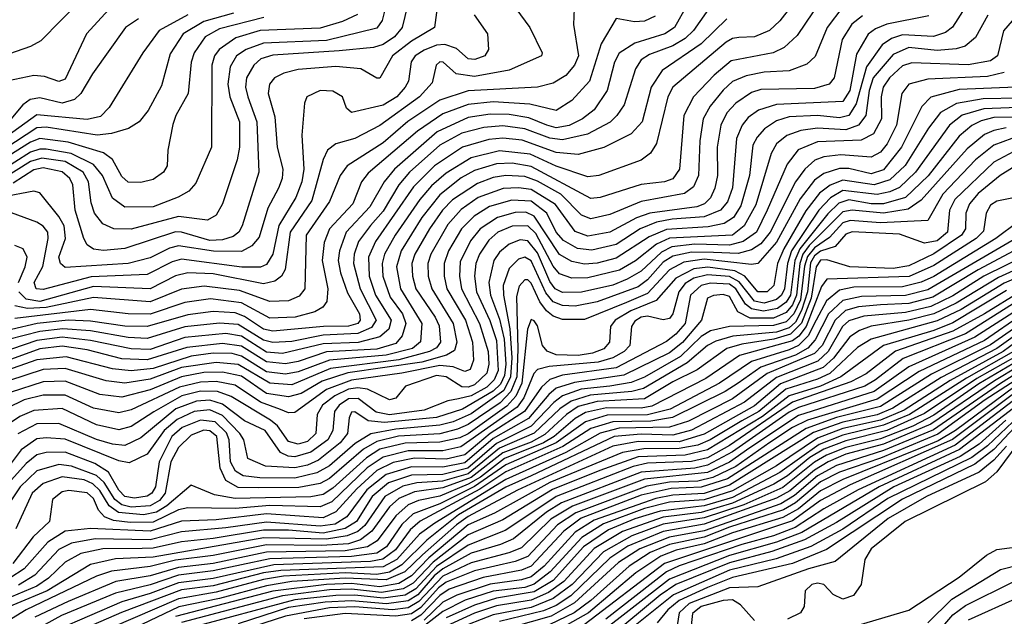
# Model space of a CAD drawing. Extents: x 997026 to 1115308, y 536381 to 619039.
# Tile 185 of 256: x 1032901 to 1036028, y 570624 to 572520. Entities that reach past the tile are written whole.
import ezdxf

# ---------------------------------------------------------------- set-up
doc = ezdxf.new("R2010")
doc.units = 0

msp = doc.modelspace()

# ---------------------------------------------------------------- linework, layer by layer
at = {"layer": '0CON20XD'}
for points in [[(1033097.2, 572585), (1032967.5, 572452.5), (1032935.2, 572434.8), (1032821.5, 572395)], [(1034233.2, 572606.8), (1034218.5, 572495), (1034145, 572452.1), (1034085.2, 572405), (1034045, 572334.4), (1034035, 572334.4), (1033984.1, 572364.1), (1033905, 572371), (1033785, 572362), (1033739.9, 572350.1), (1033710.4, 572335), (1033693.8, 572315), (1033689.6, 572285), (1033711.2, 572211.2), (1033719, 572115), (1033736.8, 572045), (1033734.8, 572015), (1033722.8, 571985), (1033688.8, 571921.2), (1033661.2, 571828.8), (1033638.3, 571801.7), (1033605, 571783.1), (1033515.9, 571784.1), (1033405, 571801.4), (1033376.4, 571793.6), (1033315, 571762.9), (1033245, 571745.3), (1033045, 571732), (1033030.2, 571745), (1033025.4, 571765), (1033046, 571825), (1033041.4, 571865), (1033025, 571894.2), (1032965, 571969.2), (1032945.4, 571975.4), (1032845, 571955.9)], [(1035108.4, 572581.6), (1035041, 572485), (1035015, 572460.3), (1034975, 572436.3), (1034900.8, 572409.2), (1034875, 572392.7), (1034856.8, 572363.2), (1034820.7, 572249.3), (1034798, 572215), (1034775.8, 572194.2), (1034703.8, 572156.2), (1034625, 572137.9), (1034585, 572142.9), (1034505, 572172.8), (1034435, 572182.2), (1034375, 572177.5), (1034305, 572158.8), (1034235, 572121.4), (1034138.6, 572035), (1034105.1, 571995), (1034055, 571911.3), (1034015, 571866.3), (1033977.1, 571815), (1033962.7, 571775), (1033960.5, 571745), (1033982.2, 571665), (1034033.4, 571565), (1034018.3, 571541.7), (1033975, 571522.3), (1033865, 571517.6), (1033765, 571497.7), (1033705, 571493.7), (1033675, 571501), (1033595, 571550.8), (1033535, 571555.8), (1033425, 571543.6), (1033305, 571507.2), (1033245, 571509.7), (1033125, 571530.7), (1033037.6, 571537.6), (1032965, 571529.5), (1032865, 571503.9)], [(1035375.7, 572595), (1035315, 572515.8), (1035282.4, 572485), (1035235, 572465.5), (1035185, 572463.2), (1035165, 572460.2), (1035145, 572448.6), (1034975.2, 572305), (1034959.2, 572275), (1034923.6, 572126.4), (1034904.8, 572095.2), (1034875, 572073.7), (1034740.6, 572025), (1034705, 572020.5), (1034605, 572054.3), (1034522.6, 572092.6), (1034425, 572103.1), (1034335, 572081.3), (1034255, 572032.3), (1034208.5, 571991.5), (1034171.4, 571948.6), (1034092.9, 571835), (1034059.6, 571775), (1034052.1, 571745), (1034053.8, 571705), (1034077.9, 571637.9), (1034116.2, 571585), (1034127.5, 571555), (1034115.1, 571514.9), (1034095, 571491.1), (1034035, 571473), (1033875, 571464.2), (1033785, 571434.1), (1033745, 571426.7), (1033685, 571432.2), (1033605, 571482.2), (1033545, 571491.3), (1033431.5, 571478.5), (1033305, 571439), (1033225, 571442.4), (1033115, 571470.5), (1033035, 571482.6), (1032965, 571474), (1032875, 571441.6)], [(1034061.4, 572555), (1034052.4, 572517.6), (1034035, 572492.9), (1033875, 572453.8), (1033675, 572445.5), (1033620.3, 572425), (1033589, 572405), (1033569.5, 572370.5), (1033561.9, 572315), (1033567.8, 572275), (1033598.8, 572195), (1033599.3, 572115), (1033591.7, 572075), (1033545.2, 571934.8), (1033525, 571898.8), (1033497.2, 571882.8), (1033405, 571894.9), (1033255, 571854.2), (1033199.2, 571855), (1033165, 571871.2), (1033138.4, 571905), (1033127.8, 571937.8), (1033118.9, 572005), (1033102.3, 572035), (1033045, 572069.1), (1032970.7, 572079.3), (1032935, 572069.6), (1032852.6, 572017.4)], [(1033195, 572564.7), (1033112.7, 572475), (1033045, 572330.8), (1033025, 572323.2), (1032979, 572339), (1032945, 572342.4), (1032865, 572325.2)], [(1035515, 572560.6), (1035465.2, 572495), (1035427.2, 572402.8), (1035401.4, 572378.6), (1035345, 572357.8), (1035265, 572352.8), (1035208.7, 572341.3), (1035165, 572323), (1035135, 572296.4), (1035094.1, 572245), (1035071.7, 572205), (1035061.6, 572135), (1035057.1, 572025), (1035041.2, 571988.8), (1035012.9, 571967.1), (1034875, 571942.4), (1034775, 571901), (1034715, 571887), (1034685, 571899), (1034620, 571965), (1034545, 572006.7), (1034505, 572021.4), (1034445, 572024.9), (1034405, 572018.3), (1034355, 571999.4), (1034275, 571947), (1034243.6, 571915), (1034202.4, 571855), (1034155.6, 571775), (1034146.3, 571745), (1034148, 571705), (1034159.5, 571665), (1034220.7, 571575), (1034232.7, 571547.3), (1034237.4, 571495), (1034225, 571477.2), (1034202.6, 571465), (1034105, 571439.5), (1033888.1, 571411.9), (1033765, 571359.3), (1033695, 571364.6), (1033595, 571424.6), (1033525, 571430.6), (1033415.1, 571415.1), (1033315, 571377.7), (1033235, 571364.7), (1033175, 571372.6), (1033045, 571411.8), (1032975, 571407.8), (1032865, 571372.3)], [(1035905, 572560.6), (1035864, 572496), (1035841.4, 572478.6), (1035803.7, 572466.3), (1035705, 572471.6), (1035670.3, 572459.7), (1035640.3, 572439.7), (1035590.1, 572369.9), (1035557.8, 572252.2), (1035534.1, 572215.9), (1035505, 572207.6), (1035434.5, 572215.5), (1035345, 572211.4), (1035305, 572198.8), (1035266.9, 572173.1), (1035243.1, 572146.9), (1035229.3, 572120.7), (1035219.3, 572025), (1035191.8, 571928.2), (1035168.3, 571891.7), (1035138, 571872), (1035087.9, 571862.1), (1034955, 571853.5), (1034900.3, 571829.7), (1034795, 571762.1), (1034735, 571746.4), (1034695, 571743.5), (1034655, 571751.3), (1034615, 571773.2), (1034535, 571895.8), (1034508.3, 571908.3), (1034475, 571907.6), (1034418.4, 571891.6), (1034363, 571855), (1034332.5, 571817.5), (1034300.2, 571750.2), (1034297.5, 571705), (1034304.2, 571665), (1034360.9, 571555), (1034388.9, 571465), (1034391.1, 571425), (1034385, 571396.2), (1034345, 571359.7), (1034325, 571352.5), (1034305, 571353.5), (1034255, 571385.3), (1034225, 571389.3), (1034126.5, 571355), (1034095, 571317.5), (1034075, 571311.8), (1034005.6, 571345.6), (1033975, 571349.8), (1033944.7, 571345.3), (1033901.5, 571325), (1033862.9, 571295), (1033845.9, 571265), (1033840.9, 571205), (1033815, 571179.7), (1033785, 571170.6), (1033755, 571179.5), (1033719.1, 571229.1), (1033697.5, 571247.5), (1033572.2, 571322.2), (1033528.5, 571338.5), (1033475, 571339.4), (1033415.7, 571324.4), (1033326.2, 571273.8), (1033255, 571227.4), (1033215, 571216.5), (1033145, 571232.9), (1033035, 571284.2), (1032945, 571278.4), (1032900.7, 571259.3), (1032865, 571234.3)], [(1035020.3, 572565), (1034981, 572495), (1034950.4, 572475), (1034854.9, 572445.1), (1034805, 572413.3), (1034790, 572385), (1034767, 572295), (1034725, 572233.9), (1034688.9, 572205), (1034646.1, 572183.9), (1034605, 572176.3), (1034575, 572184.3), (1034518.1, 572208.1), (1034455, 572219), (1034395, 572219.9), (1034325, 572208.6), (1034226.7, 572163.3), (1034091.3, 572045), (1034058.1, 572005), (1034012.6, 571925), (1033938.1, 571845), (1033916.1, 571785), (1033912.7, 571755), (1033919.3, 571715), (1033941.7, 571651.7), (1033980.5, 571585), (1033982.3, 571565), (1033974.4, 571555), (1033945, 571546), (1033865.3, 571545.3), (1033705, 571529.8), (1033675, 571536.9), (1033615, 571577.2), (1033585, 571588.6), (1033515, 571592.9), (1033435, 571582.5), (1033305, 571545.1), (1033235, 571546.4), (1033125, 571562.2), (1033054.9, 571564.9), (1032955.7, 571554.3), (1032875, 571535.9)], [(1034132.1, 572565), (1034115.5, 572495), (1034091.4, 572465), (1034055, 572441.1), (1034025, 572431.9), (1033915, 572420.6), (1033705, 572407.2), (1033666.8, 572395), (1033644.4, 572375), (1033621.5, 572335), (1033617.6, 572305), (1033624.8, 572275), (1033653.8, 572195), (1033660, 572035), (1033607.4, 571865), (1033596.5, 571845), (1033578.7, 571831.3), (1033545, 571820.7), (1033505, 571818.6), (1033415, 571844.7), (1033395, 571845.3), (1033235, 571792.4), (1033166.3, 571786.3), (1033135, 571790.5), (1033115, 571804), (1033104.4, 571824.4), (1033077, 571915), (1033068.9, 571995), (1033060.3, 572015), (1033035, 572036.4), (1032975, 572049), (1032945, 572043.2), (1032879.5, 572000.6)], [(1034661.8, 572555), (1034660.2, 572505), (1034675.2, 572405), (1034663.5, 572375), (1034635, 572343), (1034595, 572318.4), (1034545, 572305.9), (1034325, 572293.3), (1034235, 572263.8), (1034133.9, 572196.1), (1034055, 572128.8), (1033940.7, 572055), (1033918.5, 572025), (1033885, 571942.5), (1033810.2, 571835), (1033806.4, 571665), (1033788.4, 571641.6), (1033755, 571626.8), (1033695, 571624.1), (1033599.3, 571659.3), (1033486.7, 571673.3), (1033415, 571664), (1033315, 571622.9), (1033135, 571637.6), (1032984.8, 571605.2), (1032925, 571601.7), (1032885, 571611.1)], [(1034477.1, 572555), (1034521.2, 572495), (1034560, 572415), (1034558, 572405), (1034455, 572359.3), (1034345, 572339.7), (1034287.3, 572347.3), (1034246, 572385), (1034235, 572386.3), (1034223.2, 572375), (1034210.5, 572319.5), (1034170.6, 572275), (1034045, 572183.3), (1033965, 572142.3), (1033904.5, 572125.5), (1033878.8, 572105), (1033864.6, 572075.4), (1033828.3, 571945), (1033760.2, 571845), (1033743.9, 571726.1), (1033731.9, 571705), (1033711.4, 571688.6), (1033675, 571681), (1033515, 571712), (1033435, 571715.3), (1033395, 571705.6), (1033315, 571664.7), (1033135, 571672.1), (1032965, 571624.9), (1032921.5, 571631.5), (1032897.5, 571655)], [(1033434.4, 572535.6), (1033344, 572486), (1033291.4, 572415), (1033185, 572240.5), (1033157.7, 572212.3), (1033115, 572202.8), (1032955, 572218), (1032775, 572088.8)], [(1033579.5, 572540.5), (1033485.4, 572514.6), (1033420, 572475), (1033378.8, 572411.2), (1033350.7, 572309.3), (1033308.6, 572231.4), (1033279.6, 572195), (1033245.8, 572174.2), (1033191.9, 572158.1), (1033146.8, 572153.2), (1032985, 572178.4), (1032955, 572176.6), (1032784.9, 572065)], [(1033676.6, 572526.6), (1033535, 572491.1), (1033489.8, 572465), (1033455.1, 572414.9), (1033445.5, 572385), (1033436.1, 572285), (1033396.4, 572215), (1033386.7, 572186.7), (1033370.9, 572105), (1033369.5, 572055), (1033357.5, 572035), (1033325, 572012.2), (1033285, 572002.6), (1033245, 572003.2), (1033225, 572021.6), (1033195.2, 572075.2), (1033166.5, 572096.5), (1033055, 572131), (1032965, 572142.4), (1032935, 572130.2), (1032796.7, 572043.3)], [(1033974, 572536), (1033925.7, 572514.3), (1033855, 572492.7), (1033664.8, 572485.2), (1033587.4, 572462.6), (1033534.4, 572425), (1033519.3, 572405), (1033511, 572375), (1033509.5, 572115), (1033459.9, 572000.1), (1033437.5, 571975), (1033404, 571956), (1033324.8, 571924.8), (1033235, 571924), (1033195, 571952.9), (1033163.6, 572025), (1033135, 572059.6), (1033064.4, 572094.4), (1032985, 572108.6), (1032965, 572108.8), (1032935, 572098.5), (1032834.3, 572035.7)], [(1035420.9, 572545), (1035370.3, 572469.7), (1035329, 572431), (1035294.3, 572415), (1035160.8, 572389.2), (1035106.5, 572343.5), (1035040.9, 572275), (1035010.6, 572215), (1034996.6, 572045), (1034975, 572014.4), (1034949.2, 572005), (1034875, 571996.1), (1034745, 571954.8), (1034715, 571951.2), (1034525, 572053.4), (1034465, 572063.9), (1034415, 572062.1), (1034345, 572040.6), (1034302.9, 572017.1), (1034235, 571963.8), (1034178.5, 571891.5), (1034112.3, 571785), (1034097.7, 571735), (1034110.7, 571665), (1034178.4, 571555), (1034173.9, 571496.1), (1034148.5, 571475), (1034065, 571454.1), (1033885, 571438.4), (1033785, 571400.4), (1033745, 571393.4), (1033685, 571400.9), (1033605, 571451.2), (1033575, 571459.3), (1033515, 571459.8), (1033445, 571450.9), (1033325, 571411.9), (1033254.3, 571404.3), (1033195, 571410.7), (1033048.1, 571448.1), (1032955, 571438.6), (1032840.7, 571399.3)], [(1033277.7, 572522.3), (1033236.5, 572495), (1033131.8, 572348.1), (1033094.6, 572285.4), (1033074.2, 572265.8), (1033035, 572254.9), (1032965, 572271.5), (1032933.7, 572266.3), (1032910.3, 572249.7), (1032856.4, 572185)], [(1035788.2, 572531.8), (1035654.7, 572505.3), (1035619.2, 572490.8), (1035596.4, 572473.6), (1035559.2, 572410.8), (1035537.3, 572295), (1035515, 572259.6), (1035305, 572250.7), (1035247.3, 572232.7), (1035215, 572209.2), (1035195.6, 572184.4), (1035177.4, 572142.6), (1035165, 571985.6), (1035148.9, 571941.1), (1035126.7, 571915), (1035075, 571893.3), (1034973.6, 571886.4), (1034924, 571876), (1034872.1, 571855), (1034795, 571806), (1034717.9, 571787.9), (1034672.9, 571792.9), (1034627.9, 571817.9), (1034605, 571844.8), (1034574.6, 571905), (1034525, 571943.4), (1034463.7, 571946.3), (1034393.4, 571926.6), (1034344.8, 571895), (1034303.8, 571855), (1034262.6, 571785), (1034249.4, 571745), (1034249.3, 571705), (1034257.7, 571665), (1034317, 571565), (1034339, 571495), (1034341.8, 571438.2), (1034332, 571408), (1034315, 571401.9), (1034277.3, 571417.3), (1034235, 571420.6), (1034115, 571396.8), (1033955, 571374.9), (1033874.8, 571345.2), (1033775, 571272.2), (1033755, 571271.1), (1033728.7, 571281.3), (1033665, 571304.1), (1033585, 571358.7), (1033525, 571370.5), (1033475, 571368.4), (1033407.7, 571352.3), (1033255, 571280.2), (1033215, 571270.3), (1033135, 571285.6), (1033045, 571327.2), (1032975, 571327), (1032915, 571311.5), (1032860.5, 571285)], [(1035577.4, 572532.6), (1035544.5, 572505.5), (1035513.3, 572456.7), (1035488.1, 572335), (1035472.1, 572315), (1035425, 572301.2), (1035255, 572298.2), (1035225, 572288.1), (1035175, 572254.8), (1035146.4, 572223.6), (1035127.7, 572185), (1035116, 572115), (1035117.5, 572025), (1035109.1, 571985), (1035095, 571953.9), (1035076.1, 571935), (1035051.8, 571925), (1034902.1, 571905), (1034859.5, 571890.5), (1034775, 571844.6), (1034705, 571831.9), (1034665, 571846.5), (1034602.7, 571932.7), (1034525, 571980.1), (1034485, 571986), (1034436.7, 571983.3), (1034357.5, 571955), (1034303, 571917), (1034261, 571869), (1034206.7, 571775), (1034197.2, 571745), (1034198.2, 571705), (1034209.4, 571665), (1034277.2, 571555), (1034289.5, 571495), (1034281.5, 571468.5), (1034256.6, 571453.4), (1034178, 571432), (1033942.7, 571397.3), (1033861.7, 571371.7), (1033795, 571332), (1033755, 571321), (1033685, 571332.4), (1033605, 571387.5), (1033545, 571400.2), (1033485, 571398.5), (1033414.9, 571385.1), (1033315, 571343.9), (1033225, 571320), (1033155, 571329.4), (1033045, 571371.4), (1032975, 571369.2), (1032870.4, 571335)], [(1035147, 572523), (1035065, 572443.6), (1034941.4, 572358.6), (1034906.9, 572305), (1034877.5, 572195), (1034843.1, 572156.9), (1034756.5, 572113.5), (1034675, 572091.8), (1034605, 572097.7), (1034496.5, 572136.5), (1034435, 572143.1), (1034390.4, 572139.6), (1034307.6, 572115), (1034218.5, 572055), (1034151.6, 571988.4), (1034030.5, 571815), (1034008.5, 571765), (1034010.7, 571705), (1034031.2, 571645), (1034080.8, 571565), (1034073, 571537), (1034045, 571512.1), (1033976.1, 571493.9), (1033865, 571490.3), (1033735, 571459.3), (1033685, 571463.3), (1033605, 571514.4), (1033555, 571523), (1033425, 571510), (1033315, 571472.3), (1033255, 571473.7), (1033125, 571500.8), (1033035, 571510.6), (1032955, 571500.4), (1032875, 571472.7)], [(1034919.5, 572530.5), (1034885, 572515.2), (1034853.3, 572513.3), (1034795, 572524), (1034747.3, 572442.7), (1034710.4, 572325), (1034655, 572263.3), (1034605, 572231), (1034520.9, 572250.9), (1034405, 572258.8), (1034325, 572250.4), (1034245, 572220.5), (1034164.2, 572165.8), (1034007.8, 572032.2), (1033986.7, 572005), (1033958.6, 571935), (1033928.6, 571901.4), (1033884.5, 571855), (1033867.8, 571812.2), (1033861.7, 571755), (1033879.4, 571665), (1033875.8, 571624.2), (1033863.2, 571606.8), (1033838.5, 571591.5), (1033775.9, 571574.1), (1033695, 571571.2), (1033605, 571620.4), (1033507.1, 571632.9), (1033425, 571621.7), (1033315, 571584.3), (1033245, 571585.3), (1033125, 571599.1), (1032885, 571570.3)], [(1035976.2, 572533.8), (1035937.1, 572462.9), (1035904, 572436), (1035875, 572426.8), (1035815, 572422.2), (1035725, 572431), (1035675, 572409.7), (1035612.3, 572335), (1035599, 572295), (1035588.7, 572215), (1035565.2, 572185), (1035525, 572169.5), (1035435, 572174.7), (1035382.2, 572167.8), (1035338, 572152), (1035304.3, 572125.7), (1035287.5, 572095), (1035238.6, 571931.4), (1035202.2, 571865), (1035165, 571835.3), (1034965, 571825.8), (1034923.9, 571806.1), (1034856.5, 571753.5), (1034805.8, 571724.2), (1034705, 571699.5), (1034655, 571698.7), (1034615, 571712.6), (1034595, 571737.1), (1034540.5, 571840.5), (1034515, 571865.1), (1034465, 571863.6), (1034419.4, 571845), (1034391.1, 571818.9), (1034361.6, 571775), (1034349.7, 571745), (1034344.9, 571705), (1034351.9, 571655), (1034393.8, 571563.8), (1034415, 571500.3), (1034420.5, 571405), (1034407.7, 571375), (1034385, 571352.6), (1034335, 571324.9), (1034295, 571314.9), (1034260.8, 571309.2), (1034185, 571279.6), (1034075, 571264.4), (1034032.7, 571272.7), (1033975.7, 571315.7), (1033945, 571314.6), (1033915.1, 571295), (1033900.1, 571275), (1033895.6, 571215), (1033879.7, 571185), (1033825, 571145.5), (1033775, 571130.9), (1033752.9, 571132.9), (1033728.8, 571145), (1033680.5, 571215), (1033615, 571245.6), (1033545, 571298.6), (1033505, 571311), (1033462.5, 571307.5), (1033396.5, 571283.5), (1033285, 571191.2), (1033235, 571167.3), (1033195, 571171.1), (1033145, 571186.2), (1033025, 571237.1), (1032955, 571235.8), (1032895, 571204.3)], [(1036053.7, 572516.3), (1036025.4, 572484.6), (1036006.3, 572405), (1035985, 572388.6), (1035913.4, 572376.6), (1035735, 572383.1), (1035705, 572373.5), (1035663.2, 572335), (1035643.3, 572305), (1035637.4, 572275), (1035638.6, 572205), (1035612.4, 572157.6), (1035573.5, 572136.5), (1035435, 572131.9), (1035374, 572106), (1035339.1, 572060.9), (1035275.5, 571915), (1035241.1, 571845), (1035198.8, 571815), (1035155, 571802.9), (1035045, 571807), (1034972.2, 571797.8), (1034938.9, 571781), (1034875, 571721.2), (1034830.6, 571695), (1034785, 571676.8), (1034685, 571653.6), (1034625, 571652.8), (1034601.1, 571665), (1034585, 571687.9), (1034545, 571778.5), (1034515, 571817), (1034489.9, 571819.9), (1034455, 571806.5), (1034425, 571781.1), (1034406.6, 571755), (1034390.9, 571685), (1034396.5, 571645), (1034425, 571568.3), (1034439.9, 571505), (1034445.1, 571425), (1034440.6, 571389.4), (1034427.8, 571362.2), (1034405, 571339.2), (1034307.2, 571282.8), (1034225, 571255.6), (1034059.4, 571239.4), (1034007.5, 571245), (1033965, 571274.2), (1033955, 571272.8), (1033947.2, 571255), (1033941.8, 571205), (1033918.7, 571175), (1033849.7, 571120.3), (1033815, 571104.4), (1033774.6, 571095.4), (1033681.2, 571101.2), (1033625.4, 571125), (1033612.7, 571185), (1033600, 571205), (1033545, 571261.9), (1033505, 571280.2), (1033455.2, 571274.8), (1033400.3, 571249.7), (1033359.8, 571215), (1033305, 571139.3), (1033248.5, 571111.5), (1033215, 571118.4), (1033045, 571186.6), (1032985, 571191.5), (1032955, 571187.6)], [(1034344.8, 572534.8), (1034386.2, 572475), (1034389.6, 572425), (1034378.5, 572405), (1034346.4, 572393.6), (1034325, 572395.2), (1034287.9, 572427.9), (1034251.2, 572441.2), (1034225, 572438.9), (1034185, 572423.3)], [(1034185, 572423.3), (1034157.3, 572405), (1034144.2, 572385.8), (1034135.6, 572325), (1034125.5, 572305), (1034098.4, 572275), (1034055, 572248.2), (1033955, 572224.4), (1033938.7, 572238.7), (1033925.7, 572275), (1033895, 572292.7), (1033855, 572294.6), (1033812.9, 572275), (1033805.7, 572255), (1033797.1, 572152.9), (1033802.9, 572045), (1033797, 572005), (1033778.2, 571955), (1033724.1, 571865.9), (1033704.6, 571775), (1033685, 571742), (1033665, 571733.8), (1033606.6, 571733.4), (1033415, 571758.8), (1033385, 571750.8), (1033305, 571710.4), (1033127.6, 571702.4), (1032975, 571662.5), (1032952.5, 571665), (1032946.8, 571685), (1032974, 571736), (1032991.4, 571825), (1032989.6, 571845), (1032975, 571864.1), (1032955, 571876.8), (1032875, 571906.5)], [(1036028.4, 572351.6), (1035975, 572339.6), (1035785, 572330.9), (1035725, 572315.2), (1035703, 572285), (1035685.9, 572185), (1035656.2, 572125), (1035635, 572099), (1035605, 572082.5), (1035509.1, 572090.9), (1035455, 572084.3), (1035426.8, 572073.2), (1035394.9, 572045.1), (1035365.4, 572004.6), (1035284.9, 571845), (1035255, 571807.4), (1035225, 571788.1), (1035182.9, 571777.1), (1035105, 571780.2), (1035035, 571781.5), (1034975, 571768.8), (1034945, 571749), (1034895, 571693), (1034865, 571670.6), (1034735, 571623.2), (1034665, 571610), (1034625, 571611.6), (1034595, 571623), (1034572, 571652), (1034525, 571753.9), (1034505, 571765.7), (1034485, 571759.2), (1034455, 571729.2), (1034436.5, 571675), (1034437.1, 571645), (1034458, 571538), (1034464.1, 571445), (1034460, 571385), (1034438.3, 571341.7), (1034335, 571267.3), (1034277.7, 571242.3), (1034235, 571231), (1034095, 571219), (1034016.2, 571203.8)], [(1036065, 572305.9), (1035885, 572297.7), (1035795, 572274), (1035766.3, 572243.7), (1035702.2, 572115), (1035645, 572042.8), (1035605, 572030.5), (1035535, 572047), (1035505, 572046.8), (1035455, 572031.4), (1035425, 572010), (1035379.5, 571950.5), (1035305, 571813), (1035245, 571745.6), (1035225, 571741.9), (1035075, 571758.5), (1035010.6, 571749.4), (1034965, 571724.5), (1034895, 571650.3), (1034828.3, 571621.7), (1034695, 571567.5), (1034625, 571567.4), (1034595, 571578.2), (1034574.5, 571594.5), (1034553.3, 571623.3), (1034525, 571683.1), (1034515, 571692.8), (1034505, 571693.4), (1034487.3, 571672.7), (1034479.2, 571640.8), (1034483.3, 571473.3), (1034479.3, 571385), (1034461.2, 571338.8), (1034427.2, 571302.8), (1034325, 571233.1), (1034291.4, 571218.6), (1034235, 571204.4), (1034103.5, 571196.5), (1034035, 571179.7), (1033992.9, 571155), (1033885, 571062.5), (1033855, 571045.9), (1033786.8, 571033.2), (1033657.7, 571032.3), (1033595, 571033.9), (1033555.7, 571055.7), (1033537.9, 571095), (1033526.9, 571195), (1033505, 571213.2), (1033485, 571215.8), (1033445, 571200), (1033405, 571160.7), (1033380.5, 571115), (1033363, 571015), (1033345, 570991.8), (1033315, 570975.2), (1033255, 570971.1), (1033225, 570977.9), (1033202.3, 570995), (1033168.9, 571048.9), (1033145, 571071.2), (1033065, 571101.6), (1033025, 571106.8), (1032955, 571086.1), (1032902.1, 571035), (1032827.5, 570925)], [(1036075, 572270.2), (1035961.5, 572268.5), (1035876.4, 572253.6), (1035825.3, 572224.7), (1035787.4, 572175), (1035713.3, 572056.7), (1035665, 572010.9), (1035615, 571994.9), (1035515, 572010.3), (1035475.7, 571994.3), (1035441.2, 571968.8), (1035397.5, 571912.5), (1035328.3, 571791.7), (1035307.7, 571745), (1035295.9, 571675), (1035275, 571655.4), (1035245, 571655.6), (1035204.6, 571704.6), (1035172, 571722), (1035086.6, 571733.4), (1035042, 571728), (1034985, 571698.5), (1034922.7, 571627.3), (1034842.3, 571595), (1034791.9, 571565), (1034777.6, 571545), (1034774.4, 571495), (1034756, 571474), (1034720.3, 571459.7), (1034675, 571452.7), (1034604.9, 571454.9), (1034576.5, 571466.5), (1034561.5, 571485), (1034545, 571547.3), (1034535, 571562.9), (1034525, 571567.1), (1034513.6, 571536.4), (1034495.4, 571365), (1034476.7, 571323.3), (1034448.5, 571291.5), (1034325, 571203.9), (1034298.3, 571191.7), (1034235, 571176.9), (1034125, 571174.5), (1034045, 571154.8), (1034002.5, 571127.5), (1033895, 571031.4), (1033865, 571011.6), (1033825, 571003.9), (1033585, 570998), (1033519.9, 571009.9), (1033445, 571040.6), (1033367.6, 570975), (1033335, 570954.8), (1033293.7, 570946.3), (1033214.4, 570954.4), (1033185, 570974.9), (1033155, 571023.5), (1033133.2, 571045), (1033105, 571057.3), (1033035, 571066.9), (1032975, 571046.2), (1032940.6, 571015), (1032888, 570902)], [(1036097.8, 572242.2), (1035963.5, 572236.5), (1035894, 572216), (1035853.9, 572185), (1035746.1, 572035), (1035695, 571986.9), (1035665, 571972.6), (1035625, 571964.3), (1035515, 571976.6), (1035476.6, 571953.4), (1035439.7, 571915), (1035352.7, 571785), (1035339.3, 571745), (1035330.5, 571665), (1035320.7, 571645), (1035305, 571630.5), (1035265, 571619.3), (1035235.3, 571625.3), (1035186.4, 571686.4), (1035155, 571703.5), (1035085, 571708.6), (1035042, 571698), (1035015, 571681.1), (1034994, 571655), (1034975, 571585.5), (1034965, 571570.3), (1034945, 571566.5), (1034895, 571577.8), (1034875, 571574.4), (1034855, 571562), (1034844.5, 571545), (1034838.6, 571485), (1034820.6, 571465), (1034785, 571444.9), (1034738.6, 571431.4), (1034582.3, 571417.7), (1034545, 571408.5), (1034534, 571396), (1034502.1, 571317.9), (1034481.2, 571288.8), (1034302.4, 571162.4), (1034245, 571149.6), (1034135, 571150.2), (1034055, 571129.9), (1034004.5, 571095.5), (1033891.9, 570988.1), (1033855, 570972.2), (1033695, 570976.4), (1033585, 570966.9), (1033435, 570968.8), (1033405, 570962.5), (1033325, 570923.3), (1033251.8, 570921.8), (1033198.9, 570928.9), (1033170.4, 570940.4), (1033151.3, 570961.3), (1033135, 570998), (1033115, 571016.7), (1033056.6, 571023.4), (1033035, 571020), (1033004.8, 570995), (1032994.8, 570925), (1032943.5, 570876.5), (1032878.4, 570791.6)], [(1036155, 572210.1), (1035995, 572208.6), (1035955, 572198.9), (1035925, 572184), (1035885, 572149.7), (1035786, 572024), (1035714.9, 571955.1), (1035645, 571935.1), (1035605, 571934.9), (1035535, 571947.3), (1035503.1, 571936.9), (1035467.5, 571902.5), (1035378.4, 571791.6), (1035362.9, 571755), (1035348.7, 571645), (1035335, 571622), (1035308, 571602), (1035263.4, 571593.4), (1035225, 571600.7), (1035206.3, 571616.3), (1035175, 571665.1), (1035155, 571679), (1035095, 571682.6), (1035065, 571675.6), (1035031.4, 571645), (1035014.5, 571555), (1034985, 571520.8), (1034955, 571497.6), (1034795, 571413.7), (1034625, 571389.9), (1034585, 571376.8), (1034557.7, 571352.3), (1034504.2, 571275), (1034395, 571205.2), (1034315, 571136.7), (1034255, 571123.3), (1034155, 571126.4), (1034087, 571113), (1034035, 571087.6), (1033971.2, 571028.8), (1033905, 570955.6), (1033865, 570937.4), (1033685, 570949.9), (1033525, 570930.8), (1033415, 570926), (1033315, 570894.5), (1033125, 570903.3), (1033045, 570894.4), (1032990.3, 570859.7), (1032914.9, 570775), (1032868.8, 570745)], [(1036033.9, 572176.1), (1035995, 572168.1), (1035965.4, 572154.6), (1035910.3, 572109.7), (1035763.9, 571946.1), (1035722.7, 571917.3), (1035645, 571904.6), (1035544.9, 571914.9), (1035515, 571909.7), (1035408, 571802), (1035388.5, 571775), (1035378.4, 571745), (1035368.3, 571645), (1035355, 571613.8), (1035335, 571589), (1035295, 571571.3), (1035221, 571571), (1035181.9, 571591.9), (1035155, 571640.8), (1035135, 571647.1), (1035105, 571643.6), (1035085, 571634.5), (1035066.6, 571565), (1035006, 571494), (1034965, 571461.1), (1034819.3, 571390.7), (1034662.7, 571367.3), (1034605, 571348.9), (1034581, 571329), (1034516.9, 571253.1), (1034405, 571188.7), (1034315, 571111.4), (1034245, 571097.8), (1034145, 571099.2), (1034065, 571074.9), (1034003.8, 571026.2), (1033939.7, 570940.3), (1033902.7, 570917.3), (1033855, 570910), (1033685, 570923.5), (1033555.3, 570904.7), (1033415, 570892.4), (1033315, 570867.3), (1033140, 570870), (1033065, 570857), (1033025, 570836.2), (1032948.6, 570755), (1032896.7, 570723.3)], [(1036051.9, 572141.9), (1035995, 572120.6), (1035936.7, 572075), (1035833.1, 571965), (1035785, 571881.5), (1035635, 571874.5), (1035538.2, 571881.7), (1035515, 571874.2), (1035472.6, 571827.4), (1035425, 571794.5), (1035402.8, 571767.2), (1035393.3, 571736.7), (1035380.5, 571629.5), (1035359.7, 571585), (1035335, 571559.7), (1035295, 571547.6), (1035155.4, 571544.6), (1035095, 571530.7), (1035065, 571512.9), (1035000.2, 571449.8), (1034885, 571384.4), (1034842.5, 571367.5), (1034775.5, 571355.5), (1034684.5, 571345.5), (1034625.4, 571324.6), (1034596.9, 571303.1), (1034525, 571228), (1034415, 571173.2), (1034324, 571095), (1034245, 571075.1), (1034145, 571072.5), (1034071.9, 571048.1), (1034020.5, 571005), (1033970.5, 570925), (1033935, 570903), (1033865, 570888.7), (1033755, 570898.3), (1033675, 570898), (1033515, 570870.9), (1033415, 570860.9), (1033325, 570840.4), (1033289.2, 570839.2), (1033165, 570838.4), (1033095, 570823.5), (1033045, 570795.7), (1032992.4, 570745), (1032955, 570719.8), (1032875, 570685.8)], [(1036075, 572109.1), (1035995, 572067.6), (1035871.3, 571948.7), (1035854.6, 571915), (1035847.4, 571845), (1035815, 571816.8), (1035775, 571809.3), (1035695, 571838), (1035545, 571845.5), (1035525, 571838.5), (1035490.7, 571799.3), (1035445, 571784.6), (1035425, 571769.6), (1035412.9, 571747.1), (1035402.8, 571655), (1035384.6, 571595.4), (1035365, 571558.9), (1035345, 571541.1), (1035305, 571527.1), (1035166, 571514), (1035111.7, 571498.3), (1035085, 571484.4), (1035021, 571429), (1034882.5, 571347.5), (1034845, 571338.7), (1034713.1, 571326.9), (1034652.5, 571307.5), (1034616.8, 571283.2), (1034535, 571205.9), (1034425, 571158.2), (1034325, 571077.3), (1034243.3, 571053.3), (1034161.9, 571048.1), (1034117.4, 571037.4), (1034060.2, 571005), (1033997.1, 570912.9), (1033975, 570893.9), (1033940.6, 570879.4), (1033875, 570868.7), (1033676.1, 570873.9), (1033325, 570812.2), (1033205, 570807), (1033125, 570788.5), (1032988.3, 570705), (1032794.1, 570625)], [(1036085, 572068.2), (1036015, 572025.2), (1035945, 571967.2), (1035917.5, 571935), (1035906.6, 571905), (1035904.6, 571855), (1035892.4, 571835), (1035805, 571775.5), (1035725, 571737.3), (1035675, 571729.2), (1035537.5, 571735), (1035465, 571757.1), (1035445, 571755.6), (1035430.8, 571735), (1035415.3, 571635), (1035384.4, 571555.6), (1035349.6, 571520.4), (1035295.8, 571504.2), (1035195, 571489.3), (1035147, 571475), (1035052.3, 571407.7), (1034975, 571369.5), (1034885.1, 571314.9), (1034735, 571306.6), (1034675, 571290.3), (1034637.7, 571265), (1034568.3, 571201.7), (1034525, 571177.8), (1034435, 571143.2), (1034334.8, 571065.2), (1034245, 571032.2), (1034155, 571019.1), (1034105, 570998.2), (1034075, 570971.9), (1034019.6, 570895), (1033982.9, 570867.1), (1033944.9, 570854.9), (1033858.9, 570848.9), (1033685, 570850.8), (1033515, 570817), (1033395, 570802.4), (1033315, 570782.1), (1033192.5, 570767.5), (1033145, 570751.7), (1032921.4, 570645), (1032805, 570573.5)], [(1036073.3, 571956.7), (1036005, 571943.3), (1035985, 571930.3), (1035971, 571905), (1035962.1, 571847.9), (1035939.4, 571825), (1035805, 571738.8), (1035726.1, 571703.9), (1035465, 571695.2), (1035448, 571672), (1035399.3, 571545), (1035375.8, 571514.2), (1035355, 571499), (1035187.4, 571452.6), (1035080.1, 571379.9), (1034908.2, 571291.8), (1034875, 571285.1), (1034765, 571286.4), (1034697.9, 571272.1), (1034665, 571252.7), (1034598, 571195), (1034564.2, 571175.8), (1034440.4, 571125), (1034364.1, 571065.9), (1034325, 571044.1), (1034235, 571006.2), (1034167.8, 570992.2), (1034135, 570977.8), (1034095, 570943.4), (1034036.6, 570863.4), (1034005.7, 570845), (1033935, 570832.1), (1033685, 570827.8), (1033515, 570792.3), (1033405, 570779.6), (1033315, 570753.2), (1033205.8, 570734.2), (1033055, 570670.7), (1032948.7, 570621.3)], [(1036072.8, 571877.2), (1036001.6, 571825), (1035805, 571703.4), (1035764.6, 571685.4), (1035705, 571671.1), (1035550.3, 571669.7), (1035505, 571660.3), (1035463.3, 571626.7), (1035430.5, 571565), (1035405, 571515), (1035375, 571485), (1035345, 571470.6), (1035225.8, 571434.2), (1035123.5, 571365), (1034967.3, 571282.7), (1034895, 571264.3), (1034767, 571263), (1034698.1, 571241.9), (1034605, 571174.9), (1034445, 571105.8), (1034345, 571036.8), (1034235, 570981.5), (1034150.6, 570949.4), (1034114, 570916), (1034065.7, 570845), (1034035.5, 570825), (1033955, 570814.1), (1033695, 570807.1), (1033515, 570768.2), (1033405, 570755.3), (1033315, 570724.4), (1033205, 570698), (1033033.8, 570626.2), (1032981.6, 570598.4)], [(1036141.4, 571868.6), (1035785, 571661.4), (1035715, 571643.7), (1035575, 571640.6), (1035515, 571627.7), (1035470.1, 571585), (1035427.4, 571502.6), (1035403.8, 571476.2), (1035365, 571454.3), (1035254.5, 571415.5), (1035182.4, 571365), (1035142, 571338), (1034974.6, 571255.4), (1034905.6, 571244.4), (1034785, 571241.9), (1034715, 571220.8), (1034626.4, 571163.6), (1034445, 571083), (1034362.1, 571027.9), (1034173.1, 570926.9), (1034141, 570899), (1034094.2, 570835), (1034054.2, 570805.8), (1034015, 570798.1), (1033707.7, 570787.7), (1033515, 570744.4), (1033405, 570730.7), (1033315, 570696.3), (1033225, 570670.6), (1033019.2, 570580.8)], [(1036153.9, 571836.1), (1035945, 571725.4), (1035801.5, 571638.5), (1035725, 571617.9), (1035635, 571613.8), (1035565, 571607.9), (1035523.8, 571596.2), (1035491.3, 571565), (1035450, 571485), (1035425, 571459.2), (1035274.9, 571395.1), (1035165, 571315.6), (1035025, 571244.6), (1034965, 571225.2), (1034805, 571221.8), (1034745, 571206.1), (1034635.6, 571144.4), (1034445, 571059.3), (1034219.8, 570920.2), (1034170.8, 570885), (1034098.3, 570805), (1034055, 570781.6), (1033730, 570770), (1033675, 570762.2), (1033515, 570721), (1033415, 570708.1), (1033224.2, 570635.8), (1033060.5, 570565)], [(1032896.4, 571685), (1032918, 571735), (1032924.2, 571765), (1032911.8, 571791.8), (1032885, 571802.7)], [(1036172, 571808), (1035963, 571705), (1035865, 571642.7), (1035795, 571608.8), (1035715, 571589.8), (1035582.4, 571577.6), (1035535, 571563.3), (1035514.3, 571545), (1035468.9, 571465), (1035436.2, 571435), (1035305, 571382.9), (1035202.7, 571305), (1035035, 571215.9), (1034975, 571200), (1034875, 571202.6), (1034788.6, 571195), (1034525, 571070.9), (1034445, 571034), (1034295, 570946.4), (1034194, 570866), (1034115, 570787.7), (1034075.2, 570764.8), (1034035, 570757), (1033935, 570762.4), (1033738.8, 570751.2), (1033675, 570740.8), (1033525, 570700.4), (1033405, 570679.9), (1033122, 570558)], [(1036185, 571779.6), (1036009.7, 571700.3), (1035875, 571619), (1035805, 571585.6), (1035725, 571565.3), (1035605, 571545.9), (1035568.1, 571531.9), (1035538, 571512), (1035485.8, 571444.2), (1035453.4, 571415), (1035317.4, 571362.6), (1035235, 571293), (1035075, 571203.3), (1034995, 571178.9), (1034865, 571179.3), (1034785.1, 571164.9), (1034481.7, 571025), (1034325, 570941), (1034287.7, 570915), (1034180.5, 570819.5), (1034124.1, 570765), (1034065, 570739.5), (1033935, 570745.5), (1033765, 570735), (1033685, 570721.4), (1033535, 570680.3), (1033406, 570654), (1033195.9, 570554.1)], [(1036181.8, 571748.2), (1036027.8, 571682.2), (1035891, 571599), (1035815, 571562.8), (1035604.9, 571505.1), (1035562.2, 571477.8), (1035473.9, 571396.1), (1035435, 571377.4), (1035334.6, 571345.4), (1035249.1, 571275), (1035194.4, 571245.6), (1035094.4, 571185), (1035055, 571168.1), (1034995, 571156.8), (1034883.3, 571156.7), (1034815, 571145.1), (1034585, 571049.1), (1034408.6, 570951.4), (1034325, 570914.9), (1034200.4, 570809.6), (1034145, 570752.8), (1034105, 570728.5), (1034045, 570717.8), (1033955, 570727.9), (1033875, 570725.5), (1033705, 570703.7), (1033395, 570623)], [(1036035, 571659.4), (1035865, 571557), (1035805, 571532.7), (1035645.1, 571484.9), (1035509.3, 571385), (1035445, 571355.6), (1035344.9, 571325), (1035260.7, 571259.3), (1035085, 571153.5), (1035015, 571136.6), (1034865, 571130.3), (1034743.1, 571086.9), (1034593.2, 571026.8), (1034435, 570930.4), (1034325, 570883.4), (1034213.7, 570796.3), (1034150.2, 570729.8), (1034118.9, 570711.1), (1034050.2, 570699.8), (1033955, 570710), (1033885, 570707.9), (1033735, 570689.2), (1033415, 570604.5)], [(1036078.3, 571655), (1035965.2, 571585.2), (1035865, 571530.1), (1035683, 571467), (1035589.4, 571395), (1035541.1, 571368.9), (1035355, 571304.6), (1035155, 571167.3), (1035085, 571128), (1035035, 571116.2), (1034895, 571110.4), (1034849.6, 571100.4), (1034605, 571005.3), (1034515, 570944), (1034443, 570897), (1034325, 570850.6), (1034225, 570782.6), (1034158.6, 570711.4), (1034125, 570691.6), (1034055, 570682), (1033965, 570691.3), (1033905, 570690.5), (1033775, 570676.9), (1033442.8, 570587.2)], [(1036075, 571628.1), (1035905, 571521.9), (1035707.1, 571442.9), (1035619.5, 571375), (1035585, 571355.6), (1035375, 571287.7), (1035345, 571272.6), (1035165, 571146.7), (1035085.8, 571104.2), (1035045, 571095.3), (1034875, 571082.5), (1034621.6, 570985), (1034573.8, 570955), (1034469.7, 570870.3), (1034428.1, 570851.9), (1034335, 570824.3), (1034245, 570774.6), (1034217.6, 570752.4), (1034165, 570692.2), (1034135, 570673.4), (1034066.2, 570663.8), (1033955, 570673.3), (1033870.5, 570669.5), (1033755, 570651.6), (1033595, 570599.9)], [(1036085, 571607.9), (1035935, 571510.7), (1035725, 571417.1), (1035615, 571338.3), (1035375, 571261.7), (1035220.1, 571159.9), (1035155.7, 571114.3), (1035085, 571081.2), (1034885, 571060.1), (1034656.3, 570973.7), (1034587.6, 570932.4), (1034495, 570841.6), (1034454.5, 570825.5), (1034335, 570794.3), (1034245, 570752), (1034168.9, 570671.1), (1034135, 570650.9), (1034085, 570644.8), (1033965, 570654), (1033885, 570651.5), (1033745, 570625), (1033442.8, 570527.2)], [(1036085, 571583), (1035965, 571500.7), (1035758, 571402), (1035625, 571313.6), (1035402.7, 571247.3), (1035355, 571224), (1035283.2, 571176.8), (1035175, 571100.2), (1035102.1, 571065), (1035055, 571053.7), (1034965, 571050.2), (1034892.4, 571037.6), (1034667.4, 570952.6), (1034609, 570915), (1034515, 570813.8), (1034475, 570798), (1034345, 570768.3), (1034255, 570732.9), (1034230.9, 570715), (1034175, 570651.6), (1034145, 570632.2), (1034095, 570624.4), (1033935, 570633.4), (1033803.8, 570616.2)], [(1036095.9, 571564.1), (1035985, 571486.8), (1035797, 571393), (1035635, 571290.8), (1035495, 571256.3), (1035399.2, 571220.8), (1035148.9, 571061.1), (1035065.8, 571034.2), (1034970.3, 571029.7), (1034875, 571008.7), (1034684.5, 570935.5), (1034628.8, 570895), (1034525, 570783.1), (1034495, 570770.2), (1034372.4, 570747.6), (1034265, 570710.3), (1034235, 570690.3), (1034175, 570627.2), (1034145, 570609.9)], [(1036105.4, 571524.6), (1036025, 571465.8), (1035856.2, 571373.8), (1035710.5, 571279.5), (1035635, 571247.5), (1035515, 571220.4), (1035435, 571190.5), (1035305, 571102.4), (1035165, 571022.8), (1035075, 570994.7), (1034965, 570986.9), (1034885, 570966.5), (1034755, 570917.6), (1034685.9, 570874.1), (1034586.1, 570765), (1034535, 570726.6), (1034505, 570716.1), (1034405, 570703.7), (1034315.8, 570675), (1034245, 570639.8), (1034155, 570569.7)], [(1036098, 571542), (1036005, 571475.2), (1035827.3, 571382.7), (1035674.4, 571285), (1035625, 571264.3), (1035515, 571241.1), (1035422.3, 571207.7), (1035155, 571040.6), (1035075, 571014.8), (1034975, 571009.3), (1034921.4, 570998.6), (1034725, 570929.4), (1034665, 570891.1), (1034566.4, 570783.6), (1034525, 570749.8), (1034495, 570740.3), (1034395, 570726.5), (1034288.7, 570691.3), (1034245, 570669), (1034185, 570612)], [(1036057.3, 571465), (1035908.7, 571381.3), (1035727.1, 571265), (1035645, 571231.1), (1035515, 571199.6), (1035439.9, 571170.1), (1035315, 571081), (1035165, 571002.1), (1035075, 570975.2), (1034935, 570958.5), (1034855, 570933.9), (1034771.2, 570898.8), (1034691.4, 570845), (1034595, 570738.3), (1034535, 570701.5), (1034415, 570681.8), (1034345, 570659.9), (1034255, 570618.9)], [(1036065, 571450.1), (1035940.8, 571379.2), (1035775, 571268), (1035655, 571214.6), (1035525, 571181.6), (1035455.1, 571154.9), (1035411, 571129), (1035339.6, 571070.4), (1035296, 571044), (1035165, 570983.5), (1035065, 570954), (1034945, 570939.3), (1034815, 570893.1), (1034725, 570839.1), (1034629.3, 570735), (1034580.6, 570699.4), (1034525, 570674.9), (1034415, 570657.7), (1034345, 570633.6), (1034255, 570592.7)], [(1036073.5, 571436.5), (1035947.7, 571362.3), (1035805, 571262.8), (1035737.9, 571227.9), (1035635, 571187.8), (1035525, 571160.5), (1035463.8, 571136.2), (1035425, 571114.3), (1035325, 571033.9), (1035201.4, 570978.6), (1035075, 570936.5), (1034945, 570916.9), (1034845, 570879.9), (1034755, 570828.9), (1034655.1, 570724.9), (1034595, 570680.5), (1034525, 570652.2), (1034405, 570629.3), (1034285, 570581.7)], [(1036185, 571445.8), (1035873.2, 571215), (1035817.9, 571182.1), (1035762.1, 571157.9), (1035515, 571059.3), (1035445, 571022.9), (1035374.7, 570965.3), (1035325, 570938.4), (1035165, 570889.4), (1035075, 570854), (1034986.1, 570833.9), (1034937.7, 570815), (1034858.2, 570761.8), (1034707.2, 570635), (1034622.8, 570587.2)], [(1036085, 571406.9), (1036016.3, 571363.7), (1035803.1, 571216.9), (1035645, 571151), (1035495, 571103.3), (1035435, 571070.6), (1035362.4, 571007.6), (1035318.3, 570981.7), (1035075, 570896.1), (1034965, 570875.9), (1034871, 570839), (1034803.3, 570795), (1034663.3, 570666.7), (1034589, 570625), (1034335, 570552.5)], [(1036075, 571418.5), (1035997.6, 571372.4), (1035795, 571234.6), (1035645, 571171.2), (1035525, 571139), (1035468.4, 571115), (1035425, 571088.9), (1035347.4, 571022.6), (1035305, 570999.1), (1035075, 570916.7), (1034945, 570893.5), (1034832.6, 570847.4), (1034775, 570809.1), (1034651.1, 570688.8), (1034605, 570658.5), (1034565, 570641.7), (1034425, 570607.8)], [(1036175, 571400.2), (1035871.8, 571168.2), (1035563.8, 571026.2), (1035455, 570966.1), (1035363.5, 570906.5), (1035295, 570880.1), (1035195, 570852.3), (1034995.6, 570784.4), (1034955, 570765.2), (1034762.3, 570615)], [(1036081.1, 571385), (1035967.9, 571312.1), (1035817.2, 571202.8), (1035635, 571126.6), (1035505, 571082.2), (1035445, 571051), (1035365.5, 570984.5), (1035327.3, 570962.7), (1035155, 570907.7), (1035075.2, 570875.2), (1034965, 570852.3), (1034903.4, 570826.6), (1034836.9, 570783.1), (1034715.3, 570674.7), (1034661.5, 570635), (1034585, 570598.4)], [(1036117.3, 571375), (1035864, 571186), (1035538.3, 571041.7), (1035445, 570992.5), (1035355, 570927.9), (1034948.6, 570791.4), (1034693.3, 570596.7)], [(1036093.2, 571313.2), (1035886.1, 571153.9), (1035631.2, 571035), (1035385, 570890.5), (1035305, 570859.4), (1035155, 570817.4), (1034965, 570742.1), (1034737.6, 570565)], [(1034016.2, 571203.8), (1033966.3, 571173.7), (1033885, 571102.7), (1033845, 571080.2), (1033775, 571063.2), (1033663.9, 571063.9), (1033610.6, 571070.6), (1033586.1, 571085), (1033570.6, 571115), (1033565.8, 571185), (1033557.3, 571207.3), (1033521.6, 571241.6), (1033475, 571247.8), (1033416.5, 571223.5), (1033383.5, 571195), (1033343.6, 571115), (1033331.6, 571035), (1033319.8, 571015), (1033305, 571005.7), (1033265, 570999), (1033235, 571004.5), (1033216, 571025), (1033182.4, 571082.4), (1033139.5, 571109.5), (1033045, 571146.1), (1032985, 571145.1), (1032955, 571136.7), (1032920.7, 571109.3), (1032865, 571046.8)], [(1036032.8, 571247.2), (1035948.5, 571171.5), (1035888.1, 571131.9), (1035677, 571035), (1035495, 570922.1), (1035393.2, 570866.8), (1035290.3, 570829.7), (1035155, 570793.9), (1034985, 570724.7), (1034935, 570691.8), (1034772.8, 570557.2)], [(1036055, 571242.2), (1035974.6, 571165.4), (1035925, 571128.9), (1035658.2, 570998.2), (1035515, 570900.8), (1035413.6, 570846.4), (1035303.7, 570806.3), (1035155, 570770.3), (1034977.7, 570692.3), (1034818.9, 570565)], [(1036061.7, 571225), (1035995, 571154), (1035935, 571107.2), (1035705, 570996.4), (1035463.7, 570836.3), (1035355, 570791.9), (1035165, 570747.4), (1035085, 570715.6), (1034995.6, 570674.4), (1034959.7, 570645), (1034926.1, 570603.8)], [(1032955, 571187.6), (1032905, 571153.2), (1032789.7, 571000.3)], [(1036075, 571177.7), (1036005, 571083.6), (1035968.7, 571051.3), (1035713, 570925), (1035605, 570838.4), (1035585.6, 570805), (1035573.9, 570725), (1035549.5, 570690.5), (1035515, 570678.1), (1035485, 570693.8), (1035455, 570725.2), (1035435, 570729.8), (1035416.7, 570725), (1035396.2, 570705), (1035392.3, 570655), (1035380.9, 570635), (1035339.4, 570615)], [(1036035.2, 571165), (1035995, 571120.6), (1035948, 571082), (1035781, 571005), (1035659.6, 570935), (1035491.4, 570798.6), (1035406.5, 570775), (1035245, 570717.9), (1035155, 570714.2), (1035027.3, 570665), (1034995.5, 570635), (1034985.7, 570575)], [(1035564.3, 570595.7), (1035725, 570643.9), (1035885, 570748), (1035971.4, 570818.6), (1036005, 570836.5), (1036085, 570846.7)], [(1035785, 570603.5), (1035861.5, 570678.5), (1036016.8, 570773.2), (1036275, 570838.9)], [(1035795, 570547.7), (1035865, 570629), (1035905, 570658.6), (1036058.5, 570735)], [(1035235, 570611), (1035190.8, 570660.8), (1035165, 570676), (1035135, 570674), (1035065, 570655.7), (1035037.5, 570632.5), (1035030.4, 570565)], [(1035915, 570612.9), (1036075, 570685.4)]]:
    msp.add_lwpolyline(points, dxfattribs=at)

doc.saveas('drawing.dxf')
